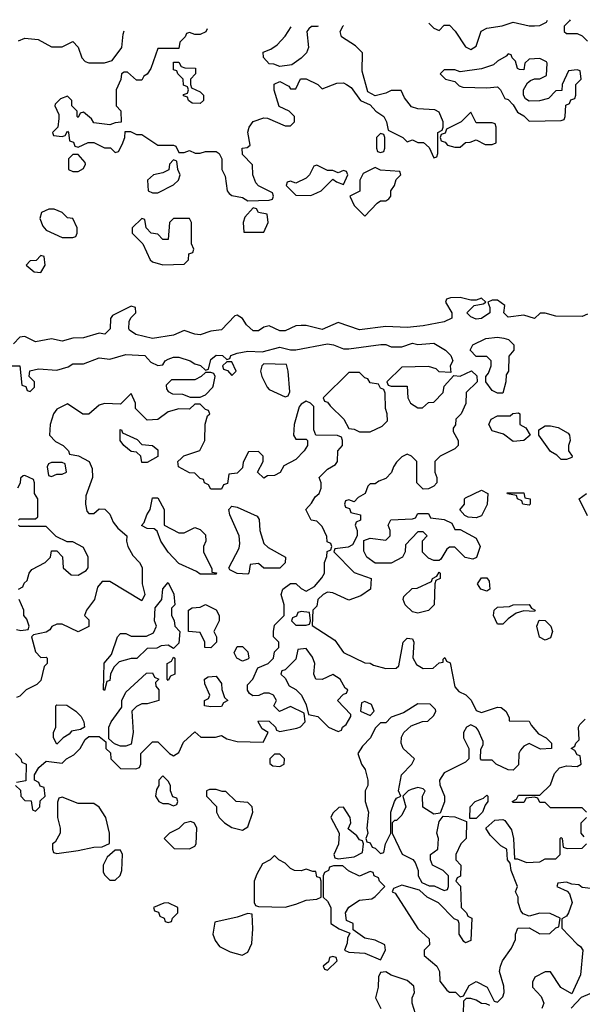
# Model space of a CAD drawing. Header units: inches. Extents: x 2722057 to 2913084, y 892730 to 1030005.
# Tile 31 of 231: x 2751050 to 2753170, y 1025386 to 1029094. Entities that reach past the tile are written whole.
import ezdxf

# ---------------------------------------------------------------- set-up
doc = ezdxf.new("R2010")
doc.units = ezdxf.units.IN
doc.header["$MEASUREMENT"] = 0
doc.layers.add('C7052', color=7, linetype='Continuous')

msp = doc.modelspace()

# ---------------------------------------------------------------- linework, layer by layer
at = {"layer": 'C7052', "color": 2, "elevation": 18}
for points in [[(2752591.2, 1029080.8), (2752610, 1029062), (2752630, 1029054), (2752650, 1029074), (2752670, 1029074), (2752690.9, 1029050.9), (2752730, 1028992), (2752750, 1028982), (2752770, 1028994), (2752789.1, 1029050.9), (2752810, 1029062), (2752868.4, 1029071.6), (2752910, 1029084.7), (2752970, 1029071.3), (2752990, 1029071.3), (2753010, 1029072), (2753034.6, 1029085.4), (2753038.4, 1029092.1)], [(2753124.5, 1029094.3), (2753122, 1029090), (2753102, 1029070), (2753102, 1029050), (2753110, 1029042), (2753150, 1029042), (2753170, 1029034), (2753190, 1029014)], [(2751045.2, 1029014.8), (2751070, 1029024.7), (2751119.6, 1029019.6), (2751170, 1028992), (2751210, 1028992), (2751250, 1029012), (2751270.9, 1028990.9), (2751284.7, 1028950), (2751296.9, 1028936.9), (2751310, 1028931.3), (2751370, 1028931.3), (2751399, 1028941), (2751435.3, 1028990), (2751440.2, 1029039.8), (2751443.6, 1029051.8)], [(2751756.6, 1029059.7), (2751751, 1029049), (2751730, 1029038), (2751710, 1029038), (2751690, 1029046), (2751678, 1029042), (2751674, 1029030), (2751654, 1029010), (2751650, 1028986), (2751570, 1028986), (2751544.7, 1028910), (2751530.7, 1028889.3), (2751518, 1028882), (2751510, 1028866), (2751490, 1028866), (2751456.4, 1028896.4), (2751443.6, 1028896.4), (2751434, 1028890), (2751431.6, 1028868.4), (2751414, 1028830), (2751414, 1028770), (2751431.6, 1028751.6), (2751432, 1028708), (2751410, 1028706), (2751390, 1028698), (2751330, 1028706), (2751320.4, 1028720.4), (2751290, 1028746), (2751278, 1028742), (2751270, 1028726), (2751266, 1028730), (2751266, 1028750), (2751246, 1028770), (2751246, 1028790), (2751230, 1028806), (2751203.6, 1028796.4), (2751183.6, 1028776.4), (2751182, 1028770), (2751196.9, 1028736.9), (2751198, 1028722), (2751194, 1028690), (2751174, 1028670), (2751178, 1028658), (2751210, 1028654), (2751222, 1028658), (2751230, 1028674), (2751234, 1028670), (2751238, 1028638), (2751252.7, 1028632.7), (2751258, 1028618), (2751270, 1028614), (2751308.4, 1028631.6), (2751330, 1028632), (2751370, 1028612), (2751391.6, 1028611.6), (2751410, 1028594), (2751422, 1028598), (2751436.4, 1028623.6), (2751446, 1028650), (2751447.3, 1028672.7), (2751467.3, 1028672.7), (2751490, 1028662), (2751510, 1028662), (2751570, 1028622), (2751630, 1028622), (2751638, 1028618), (2751650, 1028594), (2751670, 1028594), (2751690, 1028602), (2751711.6, 1028591.6), (2751730, 1028591.3), (2751750, 1028598), (2751790, 1028598), (2751802, 1028590), (2751812, 1028570), (2751812, 1028530), (2751824.7, 1028504.7), (2751832, 1028450), (2751839.6, 1028439.6), (2751850, 1028432), (2751890, 1028424.7), (2751910, 1028412), (2751990, 1028414), (2752002, 1028418), (2752006, 1028430), (2752002, 1028442), (2751950, 1028468), (2751940.2, 1028480.2), (2751928, 1028510), (2751927.3, 1028547.3), (2751890, 1028586), (2751888, 1028610), (2751907.3, 1028612.7), (2751918, 1028622), (2751909.1, 1028670.9), (2751915.3, 1028690), (2751929.3, 1028710.7), (2751970, 1028724.7), (2751983.6, 1028723.6), (2752050, 1028694), (2752070, 1028694), (2752086, 1028710), (2752086, 1028730), (2752066, 1028750), (2752027.3, 1028767.3), (2752008.9, 1028828.9), (2752008.4, 1028851.6), (2752030, 1028862), (2752063.6, 1028843.6), (2752070, 1028834), (2752090, 1028834), (2752108.7, 1028871.3), (2752130, 1028872), (2752174, 1028850), (2752190, 1028834), (2752244.7, 1028855.3), (2752270, 1028856), (2752282, 1028850), (2752298.8, 1028838.8), (2752334, 1028790), (2752370, 1028774), (2752392, 1028750), (2752422, 1028730), (2752432, 1028710), (2752438, 1028678), (2752494, 1028650), (2752510, 1028634), (2752530, 1028642), (2752550, 1028632), (2752572, 1028632), (2752592.7, 1028612.7), (2752610, 1028574), (2752622, 1028578), (2752626, 1028590), (2752626, 1028670), (2752642, 1028678), (2752646, 1028690), (2752646, 1028710), (2752630, 1028746), (2752614.6, 1028754.6), (2752550, 1028759), (2752526, 1028766), (2752500.2, 1028800.2), (2752487.3, 1028827.3), (2752450, 1028828), (2752430, 1028818), (2752390, 1028808), (2752362, 1028822), (2752340.2, 1028900.2), (2752342, 1028970), (2752315.5, 1028995.5), (2752262, 1029030), (2752258, 1029050), (2752268.7, 1029071.3), (2752270, 1029072.7)], [(2752174.3, 1029070.2), (2752171.1, 1029068.9), (2752150, 1029068), (2752139.6, 1029060.4), (2752132, 1029050), (2752138, 1028990), (2752131.3, 1028970), (2752111.1, 1028948.9), (2752076, 1028924), (2752030, 1028918), (2752007.3, 1028927.3), (2751990, 1028928), (2751968.4, 1028951.6), (2751968, 1028972), (2751996.4, 1028983.6), (2752020.2, 1028999.8), (2752050, 1029032), (2752073.4, 1029067.7)], [(2753190, 1027985.2), (2753170, 1027976), (2753070, 1027977.2), (2753030, 1027988.7), (2753011.6, 1027988.4), (2752990, 1027969.3), (2752950, 1027982), (2752890, 1027974), (2752874, 1027990), (2752878, 1028018), (2752850, 1028038), (2752830, 1028038), (2752814, 1028030), (2752822, 1028010), (2752821, 1027990), (2752790, 1027969.3), (2752770, 1027966), (2752750, 1027975.3), (2752735.3, 1027990), (2752762, 1028018), (2752796.4, 1028023.6), (2752806, 1028030), (2752790, 1028046), (2752770, 1028038), (2752750, 1028038), (2752710, 1028048), (2752672.7, 1028047.3), (2752658, 1028042), (2752654, 1028030), (2752678, 1027990), (2752678, 1027970), (2752650, 1027956), (2752570, 1027941.6), (2752510, 1027934.5), (2752430, 1027939.3), (2752330, 1027926.6), (2752250, 1027954), (2752190, 1027927), (2752130, 1027942), (2752110, 1027942), (2752090, 1027940.9), (2752050, 1027922.9), (2752030, 1027922), (2751990, 1027941.2), (2751970, 1027936), (2751950, 1027922), (2751930, 1027922), (2751904.9, 1027944.9), (2751890, 1027969), (2751870, 1027982), (2751861, 1027979), (2751810, 1027926.6), (2751770, 1027921.2), (2751730, 1027907.3), (2751710, 1027909.6), (2751670, 1027923.7), (2751630, 1027906), (2751550, 1027893.3), (2751488.1, 1027908.1), (2751464.4, 1027924.4), (2751460.9, 1027930), (2751462.7, 1027957.3), (2751468.9, 1027971.1), (2751488, 1027990), (2751486, 1028010), (2751470, 1028015.3), (2751399.6, 1027980.4), (2751391.6, 1027968.4), (2751391, 1027930), (2751370.5, 1027909.5), (2751350, 1027914), (2751290, 1027896), (2751250, 1027895.1), (2751210, 1027882.9), (2751170, 1027892.3), (2751110, 1027880.7), (2751070, 1027901.2), (2751059.8, 1027900.2), (2751050, 1027899), (2751026.4, 1027873.6)], [(2751006, 1027790), (2751051.1, 1027791.1), (2751058, 1027718), (2751072.7, 1027712.7), (2751078, 1027698), (2751090, 1027694), (2751106, 1027710), (2751106, 1027730), (2751086, 1027750), (2751088.4, 1027771.6), (2751121.2, 1027778.8), (2751190, 1027774), (2751233.2, 1027786.8), (2751250, 1027798), (2751290, 1027798), (2751350, 1027821), (2751390, 1027816), (2751450, 1027833.4), (2751522, 1027830), (2751544.7, 1027804.7), (2751570, 1027792), (2751590, 1027794), (2751598, 1027810), (2751610, 1027816), (2751630, 1027822.8), (2751650, 1027822.8), (2751692, 1027810), (2751710, 1027798), (2751731.3, 1027791.3), (2751750, 1027774), (2751762, 1027778), (2751770, 1027814), (2751790, 1027831.3), (2751814, 1027830), (2751830, 1027814), (2751842, 1027818), (2751846, 1027830), (2751870, 1027838.8), (2751910, 1027846), (2751963.6, 1027843.6), (2752030, 1027860.7), (2752070, 1027850.8), (2752090, 1027850.8), (2752210, 1027873), (2752232, 1027870), (2752270, 1027854.8), (2752290, 1027854.8), (2752411.1, 1027871.1), (2752430, 1027871.3), (2752450, 1027862), (2752490, 1027862), (2752530, 1027876), (2752550, 1027871), (2752610, 1027876), (2752654, 1027850), (2752674, 1027830), (2752682, 1027810), (2752672, 1027790), (2752674, 1027766), (2752630, 1027768), (2752619, 1027779), (2752590, 1027788), (2752490, 1027786), (2752434, 1027730), (2752438, 1027718), (2752450, 1027714), (2752510, 1027714), (2752512, 1027670), (2752522, 1027650), (2752550, 1027632), (2752567.3, 1027632.7), (2752590, 1027652), (2752610, 1027654), (2752646, 1027690), (2752650, 1027714), (2752686, 1027754), (2752710, 1027752), (2752752, 1027772), (2752772.7, 1027752.7), (2752774, 1027730), (2752732, 1027690), (2752731.1, 1027648.9), (2752714, 1027610), (2752694, 1027590), (2752691.6, 1027568.4), (2752683.6, 1027556.4), (2752683.6, 1027543.6), (2752702, 1027510), (2752702, 1027490), (2752690, 1027478), (2752634, 1027450), (2752614, 1027430), (2752614, 1027390), (2752622, 1027370), (2752622, 1027350), (2752610, 1027338), (2752590, 1027328), (2752570, 1027326), (2752546, 1027350), (2752546, 1027430), (2752526, 1027450), (2752510, 1027458), (2752490, 1027448), (2752470, 1027428), (2752458, 1027410), (2752451.6, 1027388.4), (2752430, 1027366), (2752403.6, 1027356.4), (2752390, 1027346), (2752370, 1027346), (2752362, 1027338), (2752352, 1027310), (2752325.4, 1027294.6), (2752310, 1027278), (2752290, 1027286), (2752278, 1027282), (2752274, 1027270), (2752278, 1027258), (2752292.7, 1027252.7), (2752298, 1027238), (2752334, 1027230), (2752334, 1027210), (2752318, 1027202), (2752314, 1027190), (2752322, 1027170), (2752322, 1027150), (2752303.6, 1027116.4), (2752287.3, 1027107.3), (2752238, 1027102), (2752234, 1027090), (2752310, 1027012), (2752374, 1026990), (2752372, 1026950), (2752335.3, 1026924.7), (2752290, 1026908), (2752230, 1026935.3), (2752210, 1026938), (2752194, 1026930), (2752174, 1026910), (2752170, 1026886), (2752154, 1026870), (2752152.7, 1026812.7), (2752238, 1026758), (2752270.7, 1026710.7), (2752350, 1026672), (2752370, 1026671.3), (2752383.6, 1026663.6), (2752430, 1026651.3), (2752468.4, 1026651.6), (2752479, 1026661), (2752495.3, 1026750), (2752510, 1026764.7), (2752530, 1026762), (2752534.8, 1026750), (2752531.1, 1026691.1), (2752545.4, 1026665.4), (2752570, 1026651.3), (2752608.4, 1026651.6), (2752630, 1026672), (2752646, 1026674), (2752646, 1026686), (2752651.6, 1026691.6), (2752658, 1026678), (2752671.6, 1026671.6), (2752690, 1026582), (2752704.5, 1026564.5), (2752731, 1026551), (2752751, 1026531), (2752770, 1026492), (2752790, 1026484.7), (2752850, 1026504.7), (2752863.6, 1026503.6), (2752882, 1026490), (2752894, 1026466), (2752894, 1026454), (2752970, 1026452), (2752976.9, 1026436.9), (2753004.7, 1026404.7), (2753034, 1026390), (2753054, 1026370), (2753054, 1026350), (2753012.7, 1026347.3), (2752970, 1026368), (2752950, 1026358), (2752936.9, 1026343.1), (2752931.3, 1026330), (2752930, 1026288), (2752910, 1026268), (2752890, 1026268.7), (2752846, 1026290), (2752830, 1026306), (2752790, 1026306), (2752786, 1026310), (2752787.3, 1026347.3), (2752796.4, 1026363.6), (2752796.4, 1026376.4), (2752778, 1026418), (2752770, 1026428), (2752750, 1026438), (2752734, 1026430), (2752722, 1026410), (2752722, 1026390), (2752742, 1026350), (2752742, 1026310), (2752730, 1026298), (2752650, 1026258), (2752632, 1026230), (2752632.7, 1026212.7), (2752651.3, 1026170), (2752651.1, 1026148.9), (2752634, 1026106), (2752610, 1026102), (2752569.1, 1026129.1), (2752568, 1026170), (2752578, 1026190), (2752570, 1026198), (2752550, 1026202), (2752525.4, 1026194.6), (2752514, 1026190), (2752494, 1026170), (2752504.7, 1026130), (2752490, 1026098), (2752470, 1026078), (2752462, 1026078), (2752454, 1026070), (2752454, 1026030), (2752491.6, 1025951.6), (2752530.9, 1025930.9), (2752539.8, 1025919.8), (2752552, 1025890), (2752552, 1025870), (2752564.7, 1025844.7), (2752592.7, 1025832.7), (2752611.6, 1025831.6), (2752650, 1025814), (2752662, 1025818), (2752666, 1025830), (2752666, 1025870), (2752646, 1025890), (2752606, 1025910), (2752598, 1025930), (2752598, 1025950), (2752626, 1025970), (2752628, 1026010), (2752622, 1026030), (2752630, 1026074), (2752646, 1026094), (2752690, 1026092), (2752734, 1026074), (2752732, 1026010), (2752712, 1025990), (2752694, 1025950), (2752694, 1025930), (2752712, 1025910), (2752711.1, 1025868.9), (2752698, 1025862), (2752694, 1025850), (2752711.1, 1025831.1), (2752714, 1025750), (2752734, 1025730), (2752738, 1025718), (2752754, 1025710), (2752750, 1025626), (2752730, 1025618), (2752723.1, 1025623.1), (2752706, 1025650), (2752706, 1025690), (2752702, 1025702), (2752687.3, 1025707.3), (2752628.4, 1025768.4), (2752586, 1025790), (2752556.4, 1025816.4), (2752490, 1025835.3), (2752458, 1025822), (2752454, 1025810), (2752464.7, 1025804.7), (2752550, 1025672), (2752592.7, 1025632.7), (2752594, 1025610), (2752574, 1025590), (2752574, 1025570), (2752622, 1025530), (2752632, 1025510), (2752632.7, 1025472.7), (2752659.6, 1025439.6), (2752670, 1025432), (2752691.6, 1025431.6), (2752710, 1025414), (2752722, 1025418), (2752743.1, 1025456.9), (2752770, 1025472), (2752811.1, 1025451.1), (2752838, 1025398), (2752850, 1025394), (2752870, 1025414), (2752875.3, 1025430), (2752874.6, 1025454.6), (2752858, 1025510), (2752862, 1025530), (2752868.7, 1025550), (2752903.1, 1025596.9), (2752918, 1025630), (2752918, 1025650), (2752927.3, 1025672.7), (2752970, 1025674), (2753010, 1025652), (2753047.3, 1025652.7), (2753070, 1025674), (2753082, 1025678), (2753086, 1025710), (2753048.4, 1025728.4), (2753010, 1025728.7), (2752970, 1025718), (2752947.3, 1025727.3), (2752938, 1025738), (2752928.9, 1025768.9), (2752928, 1025790), (2752918, 1025810), (2752926, 1025830), (2752902, 1025890), (2752898, 1025918), (2752888, 1025930), (2752886, 1025970), (2752863.1, 1025983.1), (2752823.1, 1026023.1), (2752806, 1026050), (2752840.4, 1026079.6), (2752870, 1026082), (2752878, 1026078), (2752903.6, 1026043.6), (2752911.3, 1026010), (2752914, 1025934), (2752926, 1025934), (2752959.6, 1025919.6), (2753010, 1025922), (2753030, 1025934), (2753070, 1025934), (2753086, 1025950), (2753086, 1026010), (2753090, 1026014), (2753094, 1026010), (2753098, 1025978), (2753112.7, 1025972.7), (2753170, 1025974), (2753186, 1025990)], [(2751034, 1026210), (2751052.7, 1026192.7), (2751054, 1026170), (2751070, 1026154), (2751092.7, 1026152.7), (2751098, 1026118), (2751110, 1026114), (2751126, 1026130), (2751127.3, 1026152.7), (2751146, 1026170), (2751142, 1026202), (2751127.3, 1026207.3), (2751122, 1026222), (2751106, 1026230), (2751106, 1026250), (2751122, 1026278), (2751150, 1026302), (2751210, 1026294), (2751226, 1026310), (2751254.6, 1026325.4), (2751278, 1026350), (2751296.4, 1026383.6), (2751310, 1026394), (2751350, 1026394), (2751374, 1026374), (2751374, 1026350), (2751392.7, 1026332.7), (2751394, 1026310), (2751430, 1026274), (2751487.3, 1026272.7), (2751502, 1026278), (2751506, 1026290), (2751506, 1026330), (2751550, 1026374), (2751570, 1026374), (2751614, 1026330), (2751630, 1026322), (2751650, 1026334), (2751667.3, 1026372.7), (2751710, 1026412), (2751732.7, 1026392.7), (2751788.4, 1026391.6), (2751810, 1026398), (2751830, 1026386), (2751870, 1026376), (2751967.3, 1026372.7), (2751986, 1026410), (2751963.1, 1026423.1), (2751948, 1026450), (2751950, 1026454), (2751990, 1026452), (2752014, 1026430), (2752018, 1026418), (2752030, 1026414), (2752094.6, 1026425.4), (2752108.4, 1026431.6), (2752126, 1026450), (2752122, 1026482), (2752070, 1026508), (2752028.4, 1026488.4), (2752008, 1026510), (2752018, 1026530), (2752006, 1026550), (2751990, 1026558), (2751970, 1026558), (2751951.1, 1026548.9), (2751928.4, 1026548.4), (2751916.4, 1026556.4), (2751908.7, 1026568.7), (2751908.9, 1026588.9), (2751928, 1026610), (2751947.3, 1026652.7), (2751986, 1026670), (2752006, 1026690), (2752010, 1026714), (2752026, 1026730), (2752026, 1026750), (2752006, 1026770), (2752006, 1026790), (2752010, 1026814), (2752046, 1026850), (2752046, 1026890), (2752035.3, 1026930), (2752042, 1026950), (2752070, 1026971.3), (2752090, 1026971.3), (2752110, 1026952), (2752130, 1026942), (2752160.4, 1026959.6), (2752188.4, 1026991.6), (2752198, 1027010), (2752198, 1027050), (2752207.3, 1027072.7), (2752208.4, 1027091.6), (2752222, 1027098), (2752226, 1027110), (2752222, 1027122), (2752208.4, 1027128.4), (2752207.3, 1027147.3), (2752190, 1027186), (2752170, 1027206), (2752148.9, 1027208.9), (2752128, 1027250), (2752150, 1027274), (2752163.1, 1027296.9), (2752178, 1027310), (2752186, 1027330), (2752186, 1027350), (2752178, 1027370), (2752210, 1027402), (2752240.4, 1027419.6), (2752248, 1027430), (2752248.9, 1027471.1), (2752266, 1027490), (2752266, 1027510), (2752262, 1027522), (2752248, 1027528), (2752166, 1027530), (2752158, 1027550), (2752158, 1027638), (2752146, 1027650), (2752130, 1027658), (2752110, 1027646), (2752103.6, 1027636.4), (2752084.7, 1027570), (2752082, 1027530), (2752090, 1027514), (2752130, 1027514), (2752134, 1027510), (2752134, 1027490), (2752122, 1027470), (2752090, 1027438), (2752045.4, 1027414.6), (2752031.3, 1027388.7), (2752010, 1027378), (2751983.6, 1027376.4), (2751970, 1027368), (2751946, 1027390), (2751968, 1027430), (2751968, 1027450), (2751950, 1027468), (2751912.7, 1027467.3), (2751892.7, 1027427.3), (2751890, 1027406), (2751870, 1027386), (2751838, 1027382), (2751832.7, 1027347.3), (2751818, 1027342), (2751810, 1027326), (2751770, 1027326), (2751762, 1027342), (2751746, 1027350), (2751742, 1027362), (2751730, 1027366), (2751710, 1027386), (2751690, 1027388), (2751648, 1027410), (2751646, 1027430), (2751658, 1027442), (2751668.4, 1027451.6), (2751728.4, 1027471.6), (2751748, 1027510), (2751748.9, 1027571.1), (2751758, 1027602), (2751766, 1027610), (2751762, 1027622), (2751750, 1027626), (2751730, 1027646), (2751710, 1027646), (2751690, 1027628), (2751650, 1027628.7), (2751610, 1027618), (2751570, 1027588.7), (2751530, 1027586), (2751486, 1027630), (2751486, 1027650), (2751470, 1027686), (2751430, 1027646), (2751370, 1027648.7), (2751350, 1027642), (2751310, 1027608), (2751288.4, 1027608.4), (2751230, 1027648), (2751190, 1027628), (2751178, 1027610), (2751164.7, 1027570), (2751162, 1027530), (2751185.4, 1027505.4), (2751214, 1027490), (2751234, 1027470), (2751238, 1027458), (2751271.6, 1027451.6), (2751312, 1027430), (2751323.6, 1027403.6), (2751324.7, 1027370), (2751299.6, 1027300.4), (2751298, 1027270), (2751303.6, 1027243.6), (2751310, 1027234), (2751330, 1027234), (2751350, 1027252), (2751370.9, 1027250.9), (2751390, 1027232), (2751402, 1027202), (2751419.6, 1027179.6), (2751454, 1027150), (2751452, 1027130), (2751458, 1027110), (2751476.9, 1027076.9), (2751502, 1027050), (2751511.6, 1027031.6), (2751511.3, 1026970), (2751522, 1026930), (2751510, 1026906), (2751390, 1026979), (2751361, 1026979), (2751342.8, 1026957.2), (2751331.3, 1026910), (2751302, 1026870), (2751294, 1026850), (2751310, 1026834), (2751311.1, 1026808.9), (2751270, 1026788.7), (2751210, 1026818), (2751190, 1026818), (2751171.6, 1026808.4), (2751163.6, 1026796.4), (2751150, 1026788), (2751102, 1026778), (2751094, 1026770), (2751110, 1026714), (2751130, 1026692), (2751150, 1026694), (2751154, 1026690), (2751154, 1026670), (2751142, 1026658), (2751130, 1026606), (2751114, 1026590), (2751074, 1026570), (2751050, 1026546), (2751038, 1026542)], [(2751046, 1027210), (2751050, 1027214), (2751110, 1027214), (2751118, 1027222), (2751118, 1027290), (2751106, 1027310), (2751106, 1027350), (2751102, 1027362), (2751070, 1027378), (2751063.6, 1027376.4), (2751052.7, 1027367.3), (2751051.6, 1027348.4), (2751042, 1027330)], [(2753190, 1027226), (2753158, 1027290), (2753186, 1027310)], [(2751046, 1026950), (2751062, 1026958), (2751067.3, 1026972.7), (2751078, 1026982), (2751086, 1027010), (2751096.4, 1027023.6), (2751146, 1027050), (2751166, 1027070), (2751170, 1027094), (2751190, 1027094), (2751211.6, 1027071.6), (2751214, 1027030), (2751243.6, 1027003.6), (2751270, 1027002), (2751300.4, 1027019.6), (2751308, 1027030), (2751308, 1027070), (2751290, 1027106), (2751250, 1027128), (2751228.4, 1027128.4), (2751187.3, 1027147.3), (2751150, 1027186), (2751050, 1027186), (2751046, 1027190)], [(2751038, 1026798), (2751054, 1026794), (2751082, 1026798), (2751086, 1026810), (2751076.4, 1026836.4), (2751066, 1026850), (2751066, 1026870), (2751048, 1026910)], [(2753186, 1026110), (2753170, 1026126), (2753050, 1026126), (2753030, 1026146), (2753010, 1026146), (2753002, 1026162), (2752990, 1026166), (2752958, 1026162), (2752950, 1026146), (2752910, 1026146), (2752906, 1026150), (2752922, 1026158), (2752930, 1026174), (2753010, 1026174), (2753050, 1026212), (2753065.2, 1026254.8), (2753084, 1026276), (2753110, 1026284.7), (2753150, 1026282), (2753166, 1026290), (2753162, 1026322), (2753150, 1026326), (2753142, 1026342), (2753128, 1026350), (2753142, 1026358), (2753146, 1026370), (2753158, 1026382), (2753155.3, 1026430), (2753160.2, 1026439.8), (2753180.2, 1026459.8)], [(2751034, 1026330), (2751054, 1026310), (2751058, 1026298), (2751074, 1026290), (2751072.7, 1026227.3), (2751038, 1026222)], [(2753176.4, 1026016.4), (2753166, 1026030), (2753166, 1026070), (2753186, 1026090)], [(2753202, 1025822), (2753170, 1025826), (2753156.4, 1025836.4), (2753130, 1025838), (2753110, 1025846), (2753078, 1025842), (2753074, 1025830), (2753112.7, 1025812.7), (2753122, 1025802), (2753132, 1025770), (2753118, 1025730), (2753110, 1025718), (2753092.7, 1025707.3), (2753092.7, 1025672.7), (2753150, 1025612), (2753163.6, 1025603.6), (2753172, 1025590), (2753163.6, 1025496.4), (2753130, 1025426), (2753089.3, 1025449.3), (2753050, 1025508), (2753030, 1025508), (2752991.6, 1025488.4), (2752982, 1025470), (2752982, 1025450), (2753015.3, 1025415.3), (2753024.7, 1025390), (2753018, 1025370)], [(2752542, 1025350), (2752528.7, 1025390), (2752528.7, 1025410), (2752538, 1025430), (2752534.6, 1025454.6), (2752510, 1025475.3), (2752450, 1025495.3), (2752430, 1025508), (2752410, 1025506), (2752402, 1025490), (2752401, 1025450), (2752391.3, 1025410), (2752411.3, 1025370)], [(2753128.4, 1025371.6), (2753167.3, 1025412.7), (2753223.1, 1025436.9)], [(2752822, 1025382), (2752808, 1025388), (2752790, 1025388.7), (2752770, 1025402), (2752750, 1025408), (2752732.7, 1025407.3), (2752722, 1025398), (2752721, 1025350)]]:
    msp.add_lwpolyline(points, dxfattribs=at)
for points in [[(2751730, 1028778), (2751700.4, 1028780.4), (2751686, 1028790), (2751682, 1028802), (2751667.3, 1028807.3), (2751667.3, 1028812.7), (2751682, 1028818), (2751686, 1028830), (2751682, 1028842), (2751667.3, 1028847.3), (2751666, 1028870), (2751646, 1028890), (2751642, 1028902), (2751630, 1028906), (2751630, 1028934), (2751650, 1028934), (2751658, 1028918), (2751672.7, 1028912.7), (2751712, 1028912), (2751712, 1028890), (2751694, 1028870), (2751694, 1028850), (2751698, 1028838), (2751730, 1028822), (2751742, 1028810), (2751742, 1028790)], [(2752890, 1028966), (2752883.6, 1028956.4), (2752850, 1028938), (2752835.3, 1028924.7), (2752790, 1028908.7), (2752710, 1028898), (2752690, 1028906), (2752650, 1028906), (2752634, 1028890), (2752654, 1028870), (2752690, 1028862), (2752705.4, 1028845.4), (2752719.6, 1028839.6), (2752810, 1028838), (2752850, 1028842), (2752862, 1028830), (2752878, 1028798), (2752890, 1028794), (2752910, 1028774), (2752925.4, 1028745.4), (2752950, 1028732), (2752970, 1028712), (2753090, 1028714), (2753102, 1028718), (2753106, 1028730), (2753107.3, 1028772.7), (2753122, 1028778), (2753127.3, 1028792.7), (2753142, 1028798), (2753146, 1028810), (2753146, 1028850), (2753166, 1028870), (2753162, 1028902), (2753150, 1028906), (2753118, 1028902), (2753094, 1028850), (2753092.7, 1028827.3), (2753070, 1028826), (2753042, 1028798), (2753008.4, 1028788.4), (2752970, 1028788), (2752956.4, 1028796.4), (2752948, 1028810), (2752948, 1028830), (2752963.1, 1028856.9), (2752974.6, 1028865.4), (2752990, 1028872), (2753010, 1028872), (2753035.3, 1028884.7), (2753038, 1028930), (2753035.3, 1028935.3), (2753010, 1028948), (2752970, 1028946), (2752954, 1028930), (2752950, 1028906), (2752932.7, 1028907.3), (2752926, 1028910), (2752918, 1028938), (2752906, 1028950), (2752902, 1028962)], [(2752750, 1028746), (2752714, 1028710), (2752658, 1028682), (2752652.7, 1028667.3), (2752638, 1028662), (2752634, 1028650), (2752638, 1028638), (2752652.7, 1028632.7), (2752662, 1028622), (2752690, 1028614), (2752710, 1028614), (2752730, 1028632), (2752747.3, 1028632.7), (2752770, 1028642), (2752803.6, 1028623.6), (2752830, 1028624.7), (2752846, 1028630), (2752846, 1028690), (2752842, 1028702), (2752830, 1028706), (2752770, 1028706)], [(2752410, 1028666), (2752394, 1028650), (2752394, 1028610), (2752398, 1028598), (2752410, 1028594), (2752422, 1028598), (2752426, 1028610), (2752426, 1028650), (2752422, 1028662)], [(2751270, 1028586), (2751250, 1028586), (2751234, 1028570), (2751234, 1028530), (2751250, 1028522), (2751270, 1028522), (2751290, 1028534), (2751298, 1028550), (2751296.4, 1028556.4)], [(2751630, 1028566), (2751614, 1028550), (2751611.6, 1028528.4), (2751590, 1028518), (2751554, 1028510), (2751532, 1028490), (2751534, 1028450), (2751550, 1028442), (2751570, 1028442), (2751630, 1028472), (2751648, 1028490), (2751655.3, 1028510), (2751646, 1028530), (2751642, 1028562)], [(2752170, 1028546), (2752158, 1028542), (2752142, 1028510), (2752130, 1028498), (2752090, 1028478), (2752070, 1028486), (2752058, 1028482), (2752054, 1028470), (2752090, 1028434), (2752147.3, 1028432.7), (2752170, 1028442), (2752186, 1028450), (2752230, 1028494), (2752243.6, 1028483.6), (2752270, 1028474), (2752286, 1028510), (2752282, 1028522), (2752270, 1028526), (2752250, 1028518), (2752230, 1028526), (2752210, 1028526)], [(2752390, 1028538), (2752344.7, 1028515.3), (2752332, 1028490), (2752331.6, 1028448.4), (2752294, 1028430), (2752310, 1028394), (2752350, 1028354), (2752396.4, 1028403.6), (2752410, 1028412), (2752430, 1028412), (2752440.4, 1028419.6), (2752448, 1028430), (2752448.7, 1028450), (2752462, 1028470), (2752468, 1028492), (2752486, 1028510), (2752482, 1028522), (2752410, 1028528)], [(2751159.6, 1028380.4), (2751131.6, 1028368.4), (2751125.4, 1028345.4), (2751136.9, 1028316.9), (2751150, 1028302), (2751210, 1028274), (2751250, 1028274), (2751262, 1028278), (2751266, 1028290), (2751266, 1028310), (2751250, 1028346), (2751230, 1028348), (2751210, 1028368), (2751180.4, 1028380.4)], [(2751930, 1028386), (2751898, 1028350), (2751892, 1028330), (2751894, 1028294), (2751970, 1028294), (2751986, 1028330), (2751982, 1028362), (2751950, 1028368), (2751942, 1028382)], [(2751690, 1028346), (2751630, 1028346), (2751614, 1028330), (2751610, 1028266), (2751590, 1028266), (2751570, 1028286), (2751546, 1028290), (2751526, 1028310), (2751522, 1028342), (2751510, 1028346), (2751474, 1028310), (2751474, 1028290), (2751514, 1028250), (2751542, 1028190), (2751550, 1028182), (2751590, 1028171.3), (2751670, 1028174), (2751686, 1028190), (2751687.3, 1028212.7), (2751702, 1028218), (2751706, 1028230), (2751698, 1028250), (2751698, 1028330)], [(2751130, 1028206), (2751112.7, 1028187.3), (2751090, 1028186), (2751074, 1028170), (2751104.7, 1028144.7), (2751130, 1028142), (2751146, 1028170), (2751142, 1028202)], [(2752850, 1027688), (2752830, 1027698), (2752806, 1027730), (2752806, 1027750), (2752816.4, 1027763.6), (2752826, 1027790), (2752826, 1027810), (2752810, 1027826), (2752770, 1027826), (2752748, 1027850), (2752758, 1027870), (2752806.8, 1027893.2), (2752850, 1027898), (2752874.6, 1027894.6), (2752891.3, 1027890), (2752912, 1027870), (2752912, 1027850), (2752892.7, 1027827.3), (2752892, 1027770), (2752883.6, 1027756.4), (2752882, 1027730), (2752870, 1027688)], [(2751850, 1027806), (2751830, 1027806), (2751814, 1027790), (2751818, 1027778), (2751832.7, 1027772.7), (2751850, 1027754), (2751866, 1027770)], [(2751970, 1027798), (2751962, 1027790), (2751958, 1027770), (2751962, 1027750), (2751982, 1027710), (2751990, 1027702), (2752050, 1027674), (2752062, 1027678), (2752067.3, 1027692.7), (2752062, 1027770), (2752055.3, 1027795.3)], [(2751770, 1027766), (2751750, 1027766), (2751734, 1027750), (2751710, 1027738), (2751622, 1027738), (2751602, 1027718), (2751603.6, 1027703.6), (2751610, 1027694), (2751625.4, 1027685.4), (2751663.6, 1027683.6), (2751692.7, 1027672.7), (2751710, 1027672), (2751730, 1027672), (2751750, 1027682), (2751778, 1027710), (2751780.4, 1027719.6), (2751786, 1027750), (2751782, 1027762)], [(2752330, 1027766), (2752290, 1027766), (2752194, 1027670), (2752198, 1027658), (2752210, 1027654), (2752219.6, 1027639.6), (2752272, 1027590), (2752290, 1027554), (2752310, 1027552), (2752330, 1027542), (2752370, 1027542), (2752416.4, 1027563.6), (2752436.4, 1027583.6), (2752435.3, 1027610), (2752428.7, 1027630), (2752427.3, 1027687.3), (2752422, 1027702), (2752410, 1027706), (2752402, 1027722), (2752370, 1027726), (2752362, 1027742), (2752350, 1027746)], [(2752910, 1027505.2), (2752873.6, 1027533.6), (2752830, 1027546), (2752818, 1027570), (2752826, 1027590), (2752850, 1027602), (2752898, 1027602), (2752908.4, 1027611.6), (2752930, 1027614), (2752934, 1027610), (2752934, 1027570), (2752956.9, 1027556.9), (2752974, 1027530), (2752950, 1027509)], [(2753090, 1027438), (2753074, 1027454), (2753050, 1027468), (2753006, 1027530), (2753006, 1027550), (2753030, 1027564.7), (2753050, 1027564.7), (2753078.8, 1027558.8), (2753116.9, 1027536.9), (2753122, 1027530), (2753124.7, 1027510), (2753118, 1027490), (2753118, 1027470), (2753132, 1027450), (2753130, 1027446), (2753110, 1027438)], [(2751510, 1027426), (2751506, 1027450), (2751490, 1027466), (2751470, 1027468), (2751442, 1027490), (2751429, 1027510), (2751428.9, 1027551.1), (2751434, 1027550), (2751438, 1027538), (2751492.7, 1027512.7), (2751510, 1027494), (2751551, 1027491), (2751570, 1027474), (2751571.1, 1027448.9), (2751530, 1027426)], [(2751210, 1027426), (2751170, 1027426), (2751158, 1027422), (2751154, 1027410), (2751158, 1027378), (2751170, 1027374), (2751190, 1027382), (2751210, 1027382), (2751226, 1027390), (2751222, 1027422)], [(2752770, 1027218), (2752740.4, 1027220.4), (2752727.3, 1027227.3), (2752708, 1027248), (2752726, 1027270), (2752726, 1027290), (2752730, 1027294), (2752790, 1027322), (2752814, 1027310), (2752811.1, 1027268.9), (2752790, 1027226)], [(2752970, 1027266), (2752946, 1027270), (2752942, 1027282), (2752926, 1027290), (2752922, 1027302), (2752888.4, 1027308.4), (2752887.3, 1027312.7), (2752950, 1027312), (2752954, 1027294), (2752974, 1027290), (2752974, 1027270)], [(2751650, 1027162), (2751670, 1027162), (2751710, 1027182), (2751730, 1027174), (2751750, 1027154), (2751752, 1027130), (2751742, 1027110), (2751742, 1027090), (2751774, 1027026), (2751774, 1027014), (2751791.6, 1027011.6), (2751790, 1027006), (2751730, 1027006), (2751716.4, 1027016.4), (2751650, 1027046), (2751609.1, 1027089.1), (2751582, 1027130), (2751568.4, 1027168.4), (2751556.4, 1027176.4), (2751530, 1027178), (2751508.7, 1027188.7), (2751519, 1027201), (2751529, 1027230), (2751542, 1027250), (2751550, 1027294), (2751570, 1027294), (2751594, 1027250), (2751594, 1027190)], [(2751970, 1027028), (2751950, 1027046), (2751918, 1027042), (2751914, 1027010), (2751910, 1027006), (2751868.9, 1027008.9), (2751842, 1027022), (2751838, 1027030), (2751876.4, 1027103.6), (2751879, 1027121), (2751877.2, 1027150), (2751842, 1027230), (2751838, 1027250), (2751850, 1027262), (2751870, 1027258), (2751944.7, 1027224.7), (2751952, 1027212), (2751954.8, 1027170), (2751970, 1027122), (2751986, 1027106), (2752051.3, 1027070), (2752050.9, 1027049.1), (2752030, 1027028.7)], [(2752690, 1027174), (2752710, 1027174), (2752770, 1027142), (2752784.7, 1027110), (2752771, 1027069), (2752756.9, 1027063.1), (2752729.1, 1027069.1), (2752690, 1027108), (2752670, 1027108), (2752659.6, 1027100.4), (2752636.9, 1027063.1), (2752630, 1027058), (2752610, 1027058), (2752590, 1027066), (2752568.4, 1027088.4), (2752568, 1027132), (2752586, 1027150), (2752570, 1027166), (2752550, 1027166), (2752503.6, 1027116.4), (2752502, 1027090), (2752492, 1027070), (2752450, 1027048), (2752390, 1027048), (2752358, 1027070), (2752347.3, 1027092.7), (2752347.3, 1027132.7), (2752370, 1027142), (2752430, 1027134), (2752446, 1027150), (2752446, 1027170), (2752438, 1027190), (2752448.9, 1027211.1), (2752530, 1027214), (2752542, 1027218), (2752550, 1027234), (2752590, 1027234), (2752598, 1027218), (2752650, 1027212), (2752678, 1027198)], [(2752550, 1026859), (2752530, 1026864), (2752502, 1026890), (2752495.3, 1026910), (2752498, 1026922), (2752528.4, 1026951.6), (2752547.3, 1026952.7), (2752602, 1026978), (2752606, 1026990), (2752622, 1026998), (2752630, 1027014), (2752634, 1027010), (2752634, 1026990), (2752618, 1026982), (2752614, 1026970), (2752611.3, 1026890), (2752590, 1026869)], [(2751630, 1026726), (2751610, 1026738), (2751583.6, 1026736.4), (2751567.3, 1026727.3), (2751530, 1026726), (2751491.6, 1026688.4), (2751470, 1026688), (2751424.7, 1026675.3), (2751404.7, 1026655.3), (2751392, 1026630), (2751390, 1026606), (2751378, 1026602), (2751370, 1026568), (2751366, 1026570), (2751368.9, 1026671.1), (2751396.4, 1026703.6), (2751418, 1026770), (2751430, 1026782), (2751450, 1026782), (2751470, 1026772), (2751510, 1026772), (2751527.3, 1026772.7), (2751554.6, 1026785.4), (2751566, 1026810), (2751558, 1026830), (2751560.4, 1026879.6), (2751586, 1026910), (2751588.9, 1026951.1), (2751610, 1026974), (2751631.1, 1026931.1), (2751634, 1026890), (2751622, 1026878), (2751622, 1026850), (2751631.6, 1026831.6), (2751634, 1026810), (2751654, 1026790), (2751650, 1026746)], [(2752810, 1026942), (2752788, 1026950), (2752775.3, 1026970), (2752790, 1026992), (2752810, 1026992), (2752819.6, 1026979.6), (2752822, 1026950)], [(2751770, 1026728), (2751748, 1026730), (2751748, 1026750), (2751730, 1026786), (2751686, 1026790), (2751686, 1026870), (2751700.4, 1026879.6), (2751730, 1026882), (2751750, 1026892), (2751790, 1026872), (2751802, 1026850), (2751802, 1026830), (2751782, 1026790), (2751792, 1026770), (2751792, 1026750)], [(2752990, 1026866), (2752950, 1026868), (2752921, 1026859), (2752890, 1026838), (2752870, 1026818), (2752850, 1026818), (2752835.3, 1026850), (2752838, 1026870), (2752850, 1026882), (2752895.3, 1026884.7), (2752910, 1026891), (2752970, 1026892), (2752978, 1026878), (2752992, 1026870)], [(2752110, 1026866), (2752098, 1026862), (2752092.7, 1026847.3), (2752078, 1026842), (2752074, 1026830), (2752090, 1026814), (2752130, 1026814), (2752142, 1026818), (2752146, 1026830), (2752142, 1026862)], [(2753030, 1026758), (2753009.1, 1026769.1), (2752998, 1026810), (2753007.3, 1026832.7), (2753030, 1026831.3), (2753051.3, 1026810), (2753058, 1026790), (2753050, 1026766)], [(2751890, 1026678), (2751868, 1026690), (2751858, 1026710), (2751870, 1026734), (2751890, 1026734), (2751910, 1026714), (2751914, 1026690), (2751910, 1026686)], [(2752130, 1026726), (2752098, 1026722), (2752090, 1026686), (2752050, 1026646), (2752038, 1026642), (2752034, 1026630), (2752050, 1026614), (2752065.4, 1026585.4), (2752091.1, 1026571.1), (2752112, 1026550), (2752130, 1026514), (2752138, 1026478), (2752174, 1026470), (2752214, 1026430), (2752250, 1026414), (2752262, 1026418), (2752266, 1026430), (2752280.4, 1026439.6), (2752298, 1026470), (2752298, 1026478), (2752248, 1026530), (2752270, 1026554), (2752282, 1026558), (2752286, 1026570), (2752276.4, 1026576.4), (2752258, 1026610), (2752230, 1026628), (2752190, 1026608.7), (2752166, 1026610), (2752158, 1026630), (2752162, 1026670), (2752153.6, 1026693.6)], [(2751610, 1026606), (2751606, 1026610), (2751606, 1026670), (2751622, 1026678), (2751630, 1026694), (2751634, 1026690), (2751634, 1026630), (2751618, 1026622)], [(2751430, 1026358), (2751407.3, 1026367.3), (2751386, 1026386), (2751386, 1026430), (2751395.3, 1026450), (2751435.3, 1026504.7), (2751435.3, 1026530), (2751450, 1026562), (2751527.3, 1026632.7), (2751550, 1026634), (2751558, 1026618), (2751574, 1026610), (2751562, 1026598), (2751563.6, 1026583.6), (2751574, 1026570), (2751574, 1026530), (2751530, 1026518), (2751510, 1026518), (2751490, 1026508), (2751472, 1026490), (2751478, 1026410), (2751470, 1026366), (2751450, 1026358)], [(2751770, 1026506), (2751746, 1026510), (2751746, 1026530), (2751762, 1026538), (2751766, 1026550), (2751747.3, 1026592.7), (2751746, 1026610), (2751760.4, 1026619.6), (2751790, 1026622), (2751810, 1026594), (2751811.6, 1026571.6), (2751822, 1026542), (2751834, 1026530), (2751818, 1026522), (2751810, 1026508)], [(2752350, 1026526), (2752338, 1026522), (2752334, 1026490), (2752370, 1026474), (2752386, 1026490), (2752375.3, 1026515.3)], [(2751190, 1026366), (2751178, 1026390), (2751178, 1026410), (2751186, 1026430), (2751186, 1026510), (2751190, 1026514), (2751228, 1026512), (2751262, 1026490), (2751282, 1026470), (2751292, 1026450), (2751294, 1026430), (2751279.6, 1026420.4), (2751244.7, 1026415.3), (2751236.9, 1026403.1), (2751214, 1026390)], [(2752550, 1026518), (2752496, 1026484), (2752450, 1026468), (2752430, 1026446), (2752410, 1026446), (2752390, 1026426), (2752372, 1026390), (2752342, 1026358), (2752324.7, 1026330), (2752338, 1026290), (2752351.3, 1026270), (2752362, 1026230), (2752362, 1026210), (2752352, 1026190), (2752352, 1026150), (2752364.7, 1026110), (2752358, 1026050), (2752362, 1026030), (2752354, 1026010), (2752358, 1025998), (2752370, 1025994), (2752378, 1025978), (2752390, 1025974), (2752410, 1025954), (2752422, 1025958), (2752428, 1025990), (2752448, 1026030), (2752448.7, 1026110), (2752462, 1026150), (2752470, 1026162), (2752486, 1026170), (2752478, 1026190), (2752489, 1026250), (2752528, 1026290), (2752538, 1026310), (2752495.3, 1026350), (2752488, 1026370), (2752488.4, 1026391.6), (2752498, 1026410), (2752524.7, 1026435.3), (2752568.4, 1026451.6), (2752587.3, 1026452.7), (2752610, 1026474), (2752618, 1026490), (2752616.4, 1026496.4), (2752596.4, 1026516.4)], [(2752030, 1026328), (2752010, 1026328), (2751992, 1026310), (2751992.7, 1026292.7), (2752003.6, 1026283.6), (2752030, 1026282), (2752046, 1026290), (2752048, 1026310)], [(2751590, 1026246), (2751574, 1026230), (2751574, 1026210), (2751565.4, 1026194.6), (2751562, 1026170), (2751574, 1026150), (2751590, 1026142), (2751610, 1026142), (2751630, 1026134), (2751642, 1026138), (2751646, 1026150), (2751642, 1026162), (2751627.3, 1026167.3), (2751618, 1026190), (2751618, 1026210), (2751610, 1026226)], [(2751790, 1026195.3), (2751764.7, 1026195.3), (2751754, 1026190), (2751754, 1026170), (2751791, 1026131), (2751792, 1026110), (2751802, 1026090), (2751822, 1026070), (2751850, 1026052), (2751890, 1026042), (2751910, 1026054), (2751928, 1026110), (2751926, 1026130), (2751910, 1026146), (2751866, 1026150), (2751827.3, 1026187.3), (2751812.7, 1026187.3)], [(2751210, 1026166), (2751198, 1026162), (2751192.7, 1026147.3), (2751192, 1026090), (2751202, 1026050), (2751202, 1026030), (2751183.6, 1025996.4), (2751174, 1025990), (2751174, 1025970), (2751178, 1025958), (2751190, 1025954), (2751270, 1025964.7), (2751330, 1025978), (2751360.4, 1025979.6), (2751388, 1025992), (2751388.9, 1026031.1), (2751374, 1026090), (2751349.1, 1026129.1), (2751330, 1026142), (2751270, 1026142)], [(2752746, 1026086), (2752748, 1026130), (2752766, 1026150), (2752798, 1026162), (2752810, 1026174), (2752814, 1026170), (2752814, 1026150), (2752803.6, 1026136.4), (2752794, 1026110), (2752770, 1026086)], [(2752270, 1026128), (2752252.7, 1026127.3), (2752230, 1026106), (2752222, 1026090), (2752254, 1026030), (2752251.1, 1025988.9), (2752234, 1025950), (2752238, 1025938), (2752250, 1025934), (2752310, 1025942), (2752342, 1025958), (2752346, 1025990), (2752342, 1026002), (2752330, 1026006), (2752320.4, 1026020.4), (2752287.3, 1026047.3), (2752298, 1026070), (2752295.3, 1026090)], [(2751694.6, 1026074.6), (2751670, 1026068), (2751650, 1026048), (2751614, 1026030), (2751594, 1026010), (2751632.7, 1025972.7), (2751690, 1025972), (2751710, 1025982), (2751715.3, 1025990), (2751718, 1026050), (2751708.4, 1026068.4)], [(2751430, 1025966), (2751410, 1025966), (2751379.6, 1025940.4), (2751364.7, 1025910), (2751364.7, 1025884.7), (2751370, 1025874), (2751390, 1025854), (2751410, 1025854), (2751428.4, 1025871.6), (2751435.3, 1025890), (2751438, 1025950)], [(2752010, 1025946), (2751994, 1025930), (2751965.4, 1025914.6), (2751943.6, 1025876.4), (2751934, 1025850), (2751934, 1025770), (2751938, 1025758), (2751950, 1025754), (2752050, 1025751.3), (2752090, 1025762.8), (2752130, 1025778), (2752170, 1025782), (2752186, 1025790), (2752186, 1025850), (2752182, 1025862), (2752170, 1025866), (2752166, 1025886), (2752154, 1025886), (2752130, 1025895.3), (2752110, 1025888.7), (2752086, 1025890), (2752070, 1025898), (2752050, 1025918), (2752026, 1025930)], [(2752267.3, 1025907.3), (2752232.7, 1025907.3), (2752218, 1025902), (2752214, 1025890), (2752198, 1025882), (2752194, 1025870), (2752194, 1025790), (2752210, 1025774), (2752222, 1025750), (2752222, 1025690), (2752254, 1025670), (2752294, 1025654), (2752284.7, 1025635.3), (2752283.6, 1025616.4), (2752274, 1025590), (2752290, 1025582), (2752350, 1025578), (2752410, 1025554), (2752428, 1025590), (2752426, 1025610), (2752390, 1025628), (2752350, 1025635.3), (2752306, 1025666), (2752306, 1025690), (2752282, 1025702), (2752278, 1025730), (2752290, 1025752), (2752330, 1025778), (2752376.4, 1025783.6), (2752390, 1025792), (2752426, 1025830), (2752406, 1025850), (2752402, 1025862), (2752386, 1025870), (2752382, 1025882), (2752370, 1025886), (2752330, 1025868), (2752288.4, 1025888.4)], [(2751610, 1025768), (2751592.7, 1025767.3), (2751554, 1025750), (2751558, 1025738), (2751572.7, 1025732.7), (2751578, 1025718), (2751594, 1025710), (2751598, 1025698), (2751610, 1025694), (2751622, 1025698), (2751626, 1025710), (2751646, 1025730), (2751646, 1025750)], [(2751910, 1025728), (2751870, 1025714), (2751784.7, 1025695.3), (2751778, 1025650), (2751786.4, 1025626.4), (2751803.5, 1025603.5), (2751843.5, 1025583.5), (2751888.4, 1025571.6), (2751910, 1025582), (2751924.7, 1025615.3), (2751929, 1025670), (2751926, 1025726)], [(2752230, 1025566), (2752218, 1025562), (2752214, 1025546), (2752194, 1025530), (2752198, 1025518), (2752210, 1025514), (2752246, 1025550), (2752242, 1025562)]]:
    msp.add_lwpolyline(points, close=True, dxfattribs=at)

doc.saveas('drawing.dxf')
